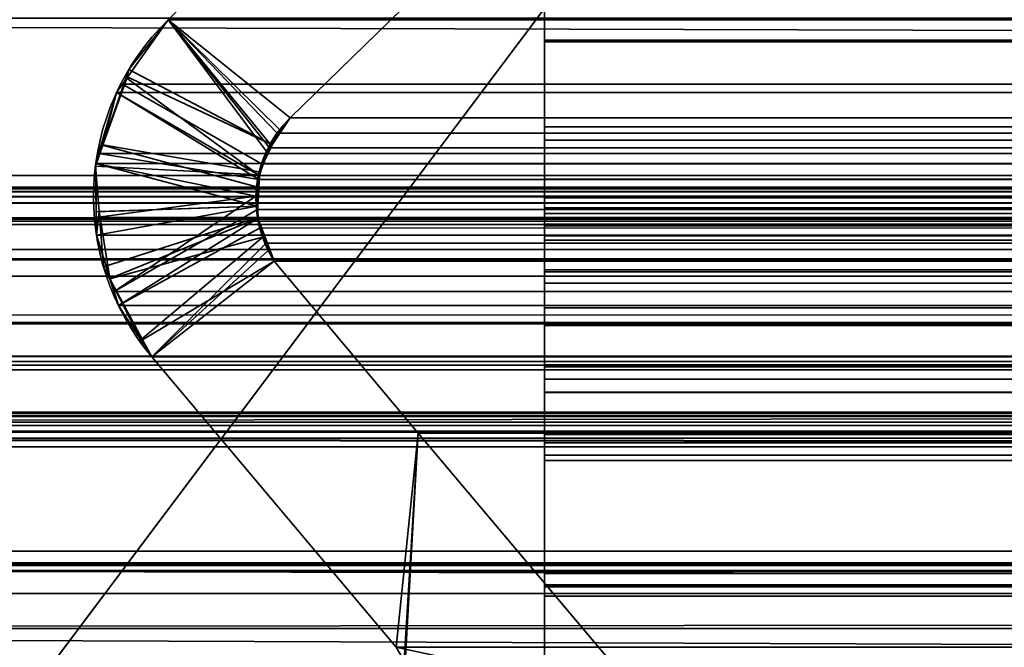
# Model space of a CAD drawing. Header units: millimetres. Extents: x -508 to 6708, y -115 to 193.
# Tile 64 of 256: x -300.01 to -296.23, y -0.77 to 1.64. Entities that reach past the tile are written whole.
import ezdxf

# ---------------------------------------------------------------- set-up
doc = ezdxf.new("R2010")
doc.units = ezdxf.units.MM
doc.layers.add('151', color=7, linetype='Continuous', true_color=0xffffff)

# ---------------------------------------------------------------- blocks, each defined once
blk = doc.blocks.new('UG_SURFACE_001')
at = {"layer": '151', "color": 252, "linetype": 'Continuous', "lineweight": 35}
for points in [[(507.5, -10, 2215.25), (507.5, 174.4, 2215.25), (-507.5, 174.4, 2215.25), (-507.5, -10, 2215.25)], [(-357.5, -10, 2065.2499), (-357.5, 174.4, 2065.2499), (357.5, 174.4, 2065.2499), (357.5, -10, 2065.2499)]]:
    blk.add_3dface(points, dxfattribs=at)
blk = doc.blocks.new('UG_SURFACE_081')
at = {"layer": '151', "color": 7, "linetype": 'Continuous', "lineweight": 35}
for points in [[(-309, -26, 2017), (309, -26, 2017), (309, 0, 2017), (-309, 0, 2017)], [(-309, 0, 2), (-309, 0, 2017), (309, 0, 2017), (309, 0, 2)], [(-309, 0, 2), (309, 0, 2), (309, -2), (-309, -2)]]:
    blk.add_3dface(points, dxfattribs=at)
blk = doc.blocks.new('UG_SURFACE_086')
at = {"layer": '151', "color": 252, "linetype": 'Continuous', "lineweight": 35}
for points in [[(-314.5, -21.92, 2021.75), (314.5, -21.92, 2021.75), (314.5, 13.42, 2021.75), (-314.5, 13.42, 2021.75)], [(-313, -21.92, 2020.2501), (-313, 13.42, 2020.2501), (313, 13.42, 2020.2501), (313, -21.92, 2020.2501)]]:
    blk.add_3dface(points, dxfattribs=at)
blk = doc.blocks.new('UG_SURFACE_088')
at = {"layer": '151', "color": 206, "linetype": 'Continuous', "lineweight": 35}
for points in [[(-298, 5.2802, -3.3703), (-298, 5.4009, -3.4916), (-298, 4.8754, -4.6284), (-298, 1.5605, -4.675)], [(-298, 3.8861, -3.6224), (-298, 4.0553, -3.5816), (-298, 5.2802, -3.3703), (-298, 1.5605, -4.675)], [(-298, 4.8754, -4.6284), (298, 4.8754, -4.6284), (298, 1.5605, -4.675), (-298, 1.5605, -4.675)], [(-298, 0.9558, -3.7049), (298, 0.9558, -3.7049), (298, 3.8861, -3.6224), (-298, 3.8861, -3.6224)], [(-298, 0.9558, -3.7049), (-298, 3.8861, -3.6224), (-298, 1.5605, -4.675)], [(-298, 2.8082, 9.3063), (298, 2.8082, 9.3063), (298, 1.554, 8.0557), (-298, 1.554, 8.0557)], [(-298, 2.8082, 9.3063), (-298, 1.554, 8.0557), (-298, 1.1767, 8.523), (-298, 2.3933, 9.7711)], [(-298, 1.1767, 8.523), (298, 1.1767, 8.523), (298, 2.3933, 9.7711), (-298, 2.3933, 9.7711)], [(-298, 1.5605, -4.675), (-298, 0.3065, -4.6752), (-298, 0.8739, -3.7011), (-298, 0.9558, -3.7049)], [(-298, 1.5605, -4.675), (298, 1.5605, -4.675), (298, 0.3065, -4.6752), (-298, 0.3065, -4.6752)], [(-298, 1.554, 8.0557), (298, 1.554, 8.0557), (298, 1.2282, 7.8371), (-298, 1.2282, 7.8371)], [(-298, 1.554, 8.0557), (-298, 1.2282, 7.8371), (-298, 1.0275, 8.4231), (-298, 1.1767, 8.523)], [(-298, 1.2282, 7.8371), (298, 1.2282, 7.8371), (298, 0.8476, 7.7688), (-298, 0.8476, 7.7688)], [(-298, 1.2282, 7.8371), (-298, 0.8476, 7.7688), (-298, 0.8546, 8.3919), (-298, 1.0275, 8.4231)], [(-298, 1.0275, 8.4231), (298, 1.0275, 8.4231), (298, 1.1767, 8.523), (-298, 1.1767, 8.523)], [(-298, 0.8546, 8.3919), (298, 0.8546, 8.3919), (298, 1.0275, 8.4231), (-298, 1.0275, 8.4231)], [(-298, 0.8739, -3.7011), (298, 0.8739, -3.7011), (298, 0.9558, -3.7049), (-298, 0.9558, -3.7049)], [(-298, 0.9176, -0.8292), (298, 0.9176, -0.8292), (298, 0.9116, -0.8734), (-298, 0.9116, -0.8734)], [(-298, 0.8955, -0.6605), (298, 0.8955, -0.6605), (298, 0.9176, -0.8292), (-298, 0.9176, -0.8292)], [(-298, 0.0475, -1.0515), (-298, 0.0485, -0.9763), (-298, 0.9176, -0.8292), (-298, 0.9116, -0.8734)], [(-298, 0.8955, -0.6605), (-298, 0.9176, -0.8292), (-298, 0.0485, -0.9763)], [(-298, 0.9116, -0.8734), (298, 0.9116, -0.8734), (298, 0.2096, -2.7899), (-298, 0.2096, -2.7899)], [(-298, 0.9116, -0.8734), (-298, 0.2096, -2.7899), (-298, -0.4863, -2.5084), (-298, 0.0475, -1.0515)], [(-298, 0.8102, -0.5192), (298, 0.8102, -0.5192), (298, 0.8955, -0.6605), (-298, 0.8955, -0.6605)], [(-298, 0.0485, -0.9763), (-298, 0.0154, -0.8853), (-298, 0.8102, -0.5192), (-298, 0.8955, -0.6605)], [(-298, 0.793, -3.6883), (298, 0.793, -3.6883), (298, 0.8739, -3.7011), (-298, 0.8739, -3.7011)], [(-298, 0.3065, -4.6752), (-298, 0.793, -3.6883), (-298, 0.8739, -3.7011)], [(-298, 0.6789, 8.4339), (-298, 0.8546, 8.3919), (-298, 0.8476, 7.7688), (-298, 0.465, 7.8602)], [(-298, 0.6789, 8.4339), (298, 0.6789, 8.4339), (298, 0.8546, 8.3919), (-298, 0.8546, 8.3919)], [(-298, 0.8476, 7.7688), (298, 0.8476, 7.7688), (298, 0.465, 7.8602), (-298, 0.465, 7.8602)], [(-298, 0.6719, -0.4214), (298, 0.6719, -0.4214), (298, 0.8102, -0.5192), (-298, 0.8102, -0.5192)], [(-298, 0.6719, -0.4214), (-298, 0.8102, -0.5192), (-298, 0.0154, -0.8853)], [(-298, 0.5332, -3.5797), (298, 0.5332, -3.5797), (298, 0.793, -3.6883), (-298, 0.793, -3.6883)], [(-298, 0.3065, -4.6752), (-298, 0.5332, -3.5797), (-298, 0.793, -3.6883)], [(-298, 0.6277, 8.4628), (-298, 0.6789, 8.4339), (-298, 0.465, 7.8602), (-298, 0.2595, 7.9927)], [(-298, 0.6277, 8.4628), (298, 0.6277, 8.4628), (298, 0.6789, 8.4339), (-298, 0.6789, 8.4339)], [(-298, -0.538, 0.7828), (298, -0.538, 0.7828), (298, 0.6719, -0.4214), (-298, 0.6719, -0.4214)], [(-298, 0.6719, -0.4214), (-298, 0.0154, -0.8853), (-298, -0.0523, -0.8143)], [(-298, -0.0523, -0.8143), (-298, -1.2819, 0.4481), (-298, -0.538, 0.7828), (-298, 0.6719, -0.4214)], [(-298, -0.0325, 9.015), (-298, 0.6277, 8.4628), (-298, 0.2595, 7.9927), (-298, -0.8551, 8.9311)], [(-298, -0.0325, 9.015), (298, -0.0325, 9.015), (298, 0.6277, 8.4628), (-298, 0.6277, 8.4628)], [(-298, 0.3152, -3.3599), (298, 0.3152, -3.3599), (298, 0.5332, -3.5797), (-298, 0.5332, -3.5797)], [(-298, 0.3152, -3.3599), (-298, 0.5332, -3.5797), (-298, 0.3065, -4.6752), (-298, -0.5356, -3.6926)], [(-298, 0.465, 7.8602), (298, 0.465, 7.8602), (298, 0.2595, 7.9927), (-298, 0.2595, 7.9927)], [(-298, 0.209, -3.1029), (298, 0.209, -3.1029), (298, 0.3152, -3.3599), (-298, 0.3152, -3.3599)], [(-298, 0.209, -3.1029), (-298, 0.3152, -3.3599), (-298, -0.5356, -3.6926), (-298, -0.533, -3.6874)], [(-298, -2.3685, -3.7858), (-298, -0.5356, -3.6926), (-298, 0.3065, -4.6752), (-298, -2.7028, -4.7598)], [(-298, 0.3065, -4.6752), (298, 0.3065, -4.6752), (298, -2.7028, -4.7598), (-298, -2.7028, -4.7598)], [(-298, 0.2595, 7.9927), (298, 0.2595, 7.9927), (298, -0.8551, 8.9311), (-298, -0.8551, 8.9311)], [(-298, 0.2096, -2.7899), (298, 0.2096, -2.7899), (298, 0.209, -3.1029), (-298, 0.209, -3.1029)], [(-298, 0.2096, -2.7899), (-298, 0.209, -3.1029), (-298, -0.5736, -3.1647), (-298, -0.4863, -2.5084)], [(-298, 0.209, -3.1029), (-298, -0.533, -3.6874), (-298, -0.53, -3.6681)], [(-298, -0.53, -3.6681), (-298, -0.5736, -3.1647), (-298, 0.209, -3.1029)], [(-298, 0.0485, -0.9763), (298, 0.0485, -0.9763), (298, 0.0154, -0.8853), (-298, 0.0154, -0.8853)], [(-298, 0.0475, -1.0515), (298, 0.0475, -1.0515), (298, 0.0485, -0.9763), (-298, 0.0485, -0.9763)], [(-298, -0.4863, -2.5084), (298, -0.4863, -2.5084), (298, 0.0475, -1.0515), (-298, 0.0475, -1.0515)], [(-298, 0.0154, -0.8853), (298, 0.0154, -0.8853), (298, -0.0523, -0.8143), (-298, -0.0523, -0.8143)], [(-298, -0.8551, 8.9311), (-298, -1.0605, 9.8808), (-298, -0.0325, 9.015)], [(-298, -1.0605, 9.8808), (298, -1.0605, 9.8808), (298, -0.0325, 9.015), (-298, -0.0325, 9.015)], [(-298, -0.0523, -0.8143), (298, -0.0523, -0.8143), (298, -1.2819, 0.4481), (-298, -1.2819, 0.4481)], [(-298, -0.5736, -3.1647), (298, -0.5736, -3.1647), (298, -0.4863, -2.5084), (-298, -0.4863, -2.5084)], [(-298, -0.53, -3.6681), (298, -0.53, -3.6681), (298, -0.5736, -3.1647), (-298, -0.5736, -3.1647)], [(-298, -0.533, -3.6874), (298, -0.533, -3.6874), (298, -0.53, -3.6681), (-298, -0.53, -3.6681)], [(-298, -0.5356, -3.6926), (298, -0.5356, -3.6926), (298, -0.533, -3.6874), (-298, -0.533, -3.6874)], [(-298, -2.3685, -3.7858), (298, -2.3685, -3.7858), (298, -0.5356, -3.6926), (-298, -0.5356, -3.6926)], [(-298, -1.7047, 3.1725), (298, -1.7047, 3.1725), (298, -0.538, 0.7828), (-298, -0.538, 0.7828)], [(-298, -1.2819, 0.4481), (-298, -2.4623, 2.9559), (-298, -1.7047, 3.1725), (-298, -0.538, 0.7828)]]:
    blk.add_3dface(points, dxfattribs=at)
blk = doc.blocks.new('UG_SURFACE_089')
at = {"layer": '151', "color": 252, "linetype": 'Continuous', "lineweight": 35}
for points in [[(-297, 3.0145, -6.75), (-312, 3.0145, -6.75), (-312, -16.9528, -6.75), (312, -16.9528, -6.75)], [(-312, -16.9528, -7.75), (-312, 3.0145, -7.75), (-297, 3.0145, -7.75)], [(-297, 3.0145, -7.75), (297, 3.0145, -7.75), (-312, -16.9528, -7.75)], [(297, 3.0145, -7.75), (312, 3.0145, -7.75), (312, -16.9528, -7.75), (-312, -16.9528, -7.75)], [(297, 3.0145, -6.75), (-297, 3.0145, -6.75), (312, -16.9528, -6.75)]]:
    blk.add_3dface(points, dxfattribs=at)
blk = doc.blocks.new('UG_SURFACE_092')
at = {"layer": '151', "color": 7, "linetype": 'Continuous', "lineweight": 35}
for points in [[(-297.7289, 2.4787, -7.75), (-298.977, 1.2621, -7.75), (-299.4443, 1.6395, -7.75), (-298.1937, 2.8936, -7.75)], [(-298.977, 1.2621, 2006.227), (-297.7289, 2.4787, 2004.9789), (-298.1937, 2.8936, 2005.4436), (-299.4443, 1.6395, 2006.6943)], [(-298.1937, 2.8936, -7.75), (-299.4443, 1.6395, -7.75), (-299.4443, 1.6395, 2006.6943), (-298.1937, 2.8936, 2005.4436)], [(-297.7289, 2.4787, 2004.9789), (-298.977, 1.2621, 2006.227), (-298.977, 1.2621, -7.75), (-297.7289, 2.4787, -7.75)], [(-299.0937, 1.0413, 2006.3436), (-299.0678, 1.1339, 2006.3179), (-299.4443, 1.6395, 2006.6943), (-299.604, 1.4145, 2006.8541)], [(-299.5957, 1.4487, -7.75), (-299.604, 1.4145, 2006.8541), (-299.4443, 1.6395, 2006.6943)], [(-299.5957, 1.4487, -7.75), (-299.4443, 1.6395, -7.75), (-299.017, 1.2174, -7.75), (-299.045, 1.1594, -7.75)], [(-299.4443, 1.6395, 2006.6943), (-299.4443, 1.6395, -7.75), (-299.5957, 1.4487, -7.75)], [(-298.977, 1.2621, -7.75), (-299.017, 1.2174, -7.75), (-299.4443, 1.6395, -7.75)], [(-299.4443, 1.6395, 2006.6943), (-299.0678, 1.1339, 2006.3179), (-299.05, 1.1591, 2006.3)], [(-299.05, 1.1591, 2006.3), (-298.977, 1.2621, 2006.227), (-299.4443, 1.6395, 2006.6943)], [(-299.045, 1.1594, -7.75), (-299.605, 1.4216, -7.75), (-299.5957, 1.4487, -7.75)], [(-299.5957, 1.4487, -7.75), (-299.605, 1.4216, -7.75), (-299.604, 1.4145, 2006.8541)], [(-299.045, 1.1594, -7.75), (-299.0956, 1.0549, -7.75), (-299.6957, 1.1591, -7.75), (-299.605, 1.4216, -7.75)], [(-299.604, 1.4145, 2006.8541), (-299.605, 1.4216, -7.75), (-299.6957, 1.1591, -7.75)], [(-299.6957, 1.1591, -7.75), (-299.643, 1.3595, 2006.8929), (-299.604, 1.4145, 2006.8541)], [(-299.604, 1.4145, 2006.8541), (-299.643, 1.3595, 2006.8929), (-299.0937, 1.0413, 2006.3436)], [(-299.643, 1.3595, 2006.8929), (-299.7016, 1.1593, 2006.9516), (-299.1056, 0.9984, 2006.3555), (-299.0937, 1.0413, 2006.3436)], [(-299.6957, 1.1591, -7.75), (-299.7016, 1.1593, 2006.9516), (-299.643, 1.3595, 2006.8929)], [(-298.977, 1.2621, 2006.227), (-299.05, 1.1591, 2006.3), (-299.045, 1.1594, -7.75)], [(-299.045, 1.1594, -7.75), (-299.017, 1.2174, -7.75), (-298.977, 1.2621, 2006.227)], [(-299.017, 1.2174, -7.75), (-298.977, 1.2621, -7.75), (-298.977, 1.2621, 2006.227)], [(-299.7241, 1.0769, -7.75), (-299.7228, 1.0869, 2006.9728), (-299.7016, 1.1593, 2006.9516)], [(-299.7016, 1.1593, 2006.9516), (-299.6957, 1.1591, -7.75), (-299.7241, 1.0769, -7.75)], [(-299.7241, 1.0769, -7.75), (-299.6957, 1.1591, -7.75), (-299.0956, 1.0549, -7.75), (-299.096, 1.0437, -7.75)], [(-299.1033, 0.9241, 2006.3534), (-299.1056, 0.9984, 2006.3555), (-299.7016, 1.1593, 2006.9516), (-299.7228, 1.0869, 2006.9728)], [(-299.096, 1.0437, -7.75), (-299.0956, 1.0549, -7.75), (-299.05, 1.1591, 2006.3)], [(-299.05, 1.1591, 2006.3), (-299.0678, 1.1339, 2006.3179), (-299.096, 1.0437, -7.75)], [(-299.0956, 1.0549, -7.75), (-299.045, 1.1594, -7.75), (-299.05, 1.1591, 2006.3)], [(-299.0678, 1.1339, 2006.3179), (-299.0937, 1.0413, 2006.3436), (-299.096, 1.0437, -7.75)], [(-299.7211, 0.902, 2006.9711), (-299.7228, 1.0869, 2006.9728), (-299.7241, 1.0769, -7.75)], [(-299.7103, 0.9034, -7.75), (-299.7241, 1.0769, -7.75), (-299.096, 1.0437, -7.75), (-299.1007, 0.9236, -7.75)], [(-299.7241, 1.0769, -7.75), (-299.7103, 0.9034, -7.75), (-299.7211, 0.902, 2006.9711)], [(-299.7228, 1.0869, 2006.9728), (-299.7211, 0.902, 2006.9711), (-299.1033, 0.9241, 2006.3534)], [(-299.0937, 1.0413, 2006.3436), (-299.1056, 0.9984, 2006.3555), (-299.1007, 0.9236, -7.75)], [(-299.1007, 0.9236, -7.75), (-299.096, 1.0437, -7.75), (-299.0937, 1.0413, 2006.3436)], [(-299.1056, 0.9984, 2006.3555), (-299.1033, 0.9241, 2006.3534), (-299.1007, 0.9236, -7.75)], [(-299.1033, 0.9241, 2006.3534), (-299.7211, 0.902, 2006.9711), (-299.7203, 0.8123, 2006.9704)], [(-299.7203, 0.8123, 2006.9704), (-299.6682, 0.6459, 2006.9182), (-299.1019, 0.8769, 2006.3519), (-299.1033, 0.9241, 2006.3534)], [(-299.1007, 0.9236, -7.75), (-299.1024, 0.8796, -7.75), (-299.6934, 0.6913, -7.75), (-299.7103, 0.9034, -7.75)], [(-299.1007, 0.9236, -7.75), (-299.1033, 0.9241, 2006.3534), (-299.1019, 0.8769, 2006.3519)], [(-299.1019, 0.8769, 2006.3519), (-299.1024, 0.8796, -7.75), (-299.1007, 0.9236, -7.75)], [(-299.7203, 0.8123, 2006.9704), (-299.7211, 0.902, 2006.9711), (-299.7103, 0.9034, -7.75)], [(-299.6682, 0.6459, 2006.9182), (-299.7203, 0.8123, 2006.9704), (-299.7103, 0.9034, -7.75)], [(-299.7103, 0.9034, -7.75), (-299.6934, 0.6913, -7.75), (-299.6682, 0.6459, 2006.9182)], [(-299.6685, 0.645, -7.75), (-299.6934, 0.6913, -7.75), (-299.1024, 0.8796, -7.75), (-299.0742, 0.8076, -7.75)], [(-299.1019, 0.8769, 2006.3519), (-299.6682, 0.6459, 2006.9182), (-299.6357, 0.542, 2006.8858)], [(-299.6357, 0.542, 2006.8858), (-299.55, 0.4105, 2006.7999), (-299.0786, 0.807, 2006.3286), (-299.1019, 0.8769, 2006.3519)], [(-299.1024, 0.8796, -7.75), (-299.1019, 0.8769, 2006.3519), (-299.0786, 0.807, 2006.3286)], [(-299.0786, 0.807, 2006.3286), (-299.0742, 0.8076, -7.75), (-299.1024, 0.8796, -7.75)], [(-299.0742, 0.8076, -7.75), (-299.0372, 0.7131, -7.75), (-299.5428, 0.4111, -7.75), (-299.6685, 0.645, -7.75)], [(-299.55, 0.4105, 2006.7999), (-299.5073, 0.345, 2006.7573), (-299.061, 0.754, 2006.3109), (-299.0786, 0.807, 2006.3286)], [(-299.0742, 0.8076, -7.75), (-299.0786, 0.807, 2006.3286), (-299.061, 0.754, 2006.3109)], [(-299.0742, 0.8076, -7.75), (-299.061, 0.754, 2006.3109), (-299.0372, 0.7131, 2006.2871)], [(-299.0372, 0.7131, 2006.2871), (-299.0372, 0.7131, -7.75), (-299.0742, 0.8076, -7.75)], [(-299.0372, 0.7131, 2006.2871), (-299.061, 0.754, 2006.3109), (-299.5073, 0.345, 2006.7573)], [(-299.6934, 0.6913, -7.75), (-299.6685, 0.645, -7.75), (-299.6682, 0.6459, 2006.9182)], [(-299.5073, 0.345, -7.75), (-299.5428, 0.4111, -7.75), (-299.0372, 0.7131, -7.75)], [(-299.0372, 0.7131, -7.75), (-298.485, 0.0529, -7.75), (-298.5689, -0.7697, -7.75), (-299.5073, 0.345, -7.75)], [(-298.485, 0.0529, 2005.7349), (-299.0372, 0.7131, 2006.2871), (-299.5073, 0.345, 2006.7573), (-298.5689, -0.7697, 2005.8188)], [(-299.0372, 0.7131, 2006.2871), (-298.485, 0.0529, 2005.7349), (-298.485, 0.0529, -7.75), (-299.0372, 0.7131, -7.75)], [(-299.6357, 0.542, 2006.8858), (-299.6682, 0.6459, 2006.9182), (-299.6685, 0.645, -7.75)], [(-299.6685, 0.645, -7.75), (-299.5428, 0.4111, -7.75), (-299.55, 0.4105, 2006.7999)], [(-299.55, 0.4105, 2006.7999), (-299.6357, 0.542, 2006.8858), (-299.6685, 0.645, -7.75)], [(-299.5073, 0.345, 2006.7573), (-299.55, 0.4105, 2006.7999), (-299.5428, 0.4111, -7.75)], [(-299.5428, 0.4111, -7.75), (-299.5073, 0.345, -7.75), (-299.5073, 0.345, 2006.7573)], [(-299.5073, 0.345, -7.75), (-298.5689, -0.7697, -7.75), (-298.5689, -0.7697, 2005.8188), (-299.5073, 0.345, 2006.7573)], [(-298.485, 0.0529, -7.75), (-297.6192, -0.975, -7.75), (-298.5689, -0.7697, -7.75)], [(-298.485, 0.0529, 2005.7349), (-298.5689, -0.7697, 2005.8188), (-298.5385, -0.8215, 2005.7886)], [(-298.5385, -0.8215, 2005.7886), (-298.5323, -0.8321, 2005.7824), (-297.6192, -0.975, 2004.8692), (-298.485, 0.0529, 2005.7349)], [(-298.485, 0.0529, 2005.7349), (-297.6192, -0.975, 2004.8692), (-297.6192, -0.975, -7.75), (-298.485, 0.0529, -7.75)]]:
    blk.add_3dface(points, dxfattribs=at)
blk = doc.blocks.new('UG_SURFACE_093')
at = {"layer": '151', "color": 7, "linetype": 'Continuous', "lineweight": 35}
for points in [[(-311.2049, 1.0412, 2018.4548), (-311.1224, 3.9715, 2018.3723), (311.1224, 3.9715, 2018.3723), (311.2049, 1.0412, 2018.4548)], [(-299.4443, 1.6395, 2006.6943), (-298.1937, 2.8936, 2005.4436), (-297.7289, 2.4787, 2004.9789), (-298.977, 1.2621, 2006.227)], [(-298.1937, 2.8936, 2005.4436), (-299.4443, 1.6395, 2006.6943), (299.4443, 1.6395, 2006.6943), (298.1937, 2.8936, 2005.4436)], [(297.7289, 2.4787, 2004.9789), (298.977, 1.2621, 2006.227), (-298.977, 1.2621, 2006.227), (-297.7289, 2.4787, 2004.9789)], [(312.1642, -0.2241, 2019.4142), (-312.175, 1.6459, 2019.4249), (-312.1673, -0.6973, 2019.4173)], [(312.1642, -0.2241, 2019.4142), (312.175, 1.6459, 2019.4249), (-312.175, 1.6459, 2019.4249)], [(-299.0554, 1.1478, 2006.3055), (-299.0867, 1.086, 2006.3367), (-299.62, 1.3919, 2006.87), (-299.4443, 1.6395, 2006.6943)], [(299.4443, 1.6395, 2006.6943), (-299.4443, 1.6395, 2006.6943), (-299.62, 1.3919, 2006.87), (299.62, 1.3919, 2006.87)], [(-299.4443, 1.6395, 2006.6943), (-299.0267, 1.2044, 2006.2766), (-299.0554, 1.1478, 2006.3055)], [(-298.977, 1.2621, 2006.227), (-299.0267, 1.2044, 2006.2766), (-299.4443, 1.6395, 2006.6943)], [(-299.643, 1.3595, 2006.8929), (-299.62, 1.3919, 2006.87), (-299.0867, 1.086, 2006.3367), (-299.097, 1.0261, 2006.3469)], [(299.643, 1.3595, 2006.8929), (299.62, 1.3919, 2006.87), (-299.62, 1.3919, 2006.87), (-299.643, 1.3595, 2006.8929)], [(-299.097, 1.0261, 2006.3469), (-299.7115, 1.1256, 2006.9616), (-299.643, 1.3595, 2006.8929)], [(-299.7115, 1.1256, 2006.9616), (299.7115, 1.1256, 2006.9616), (299.643, 1.3595, 2006.8929)], [(-299.643, 1.3595, 2006.8929), (-299.7115, 1.1256, 2006.9616), (299.643, 1.3595, 2006.8929)], [(299.0572, 1.1489, 2006.3074), (-299.0267, 1.2044, 2006.2766), (-298.977, 1.2621, 2006.227)], [(-298.977, 1.2621, 2006.227), (298.977, 1.2621, 2006.227), (299.0572, 1.1489, 2006.3074)], [(299.0572, 1.1489, 2006.3074), (-299.0554, 1.1478, 2006.3055), (-299.0267, 1.2044, 2006.2766)], [(-299.0867, 1.086, 2006.3367), (-299.0554, 1.1478, 2006.3055), (299.0572, 1.1489, 2006.3074)], [(299.0572, 1.1489, 2006.3074), (299.0678, 1.1339, 2006.3179), (-299.0867, 1.086, 2006.3367)], [(-299.097, 1.0261, 2006.3469), (-299.1081, 0.9615, 2006.3581), (-299.7228, 1.0869, 2006.9728), (-299.7115, 1.1256, 2006.9616)], [(299.7228, 1.0869, 2006.9728), (299.7115, 1.1256, 2006.9616), (-299.7115, 1.1256, 2006.9616), (-299.7228, 1.0869, 2006.9728)], [(299.0678, 1.1339, 2006.3179), (299.098, 1.0257, 2006.3479), (-299.0867, 1.086, 2006.3367)], [(-299.7209, 0.8806, 2006.9709), (-299.7228, 1.0869, 2006.9728), (-299.1081, 0.9615, 2006.3581)], [(-299.7228, 1.0869, 2006.9728), (299.7209, 0.8806, 2006.9709), (299.7228, 1.0869, 2006.9728)], [(-299.7228, 1.0869, 2006.9728), (-299.7209, 0.8806, 2006.9709), (299.7209, 0.8806, 2006.9709)], [(299.098, 1.0257, 2006.3479), (-299.097, 1.0261, 2006.3469), (-299.0867, 1.086, 2006.3367)], [(-311.2011, 0.9593, 2018.451), (-311.2049, 1.0412, 2018.4548), (311.2049, 1.0412, 2018.4548)], [(-311.2011, 0.9593, 2018.451), (311.2049, 1.0412, 2018.4548), (311.2011, 0.9593, 2018.451)], [(-299.1081, 0.9615, 2006.3581), (-299.097, 1.0261, 2006.3469), (299.098, 1.0257, 2006.3479)], [(299.098, 1.0257, 2006.3479), (299.1056, 0.9984, 2006.3555), (-299.1081, 0.9615, 2006.3581)], [(-308.3734, 0.997, 2015.6233), (-310.2899, 0.295, 2017.5397), (310.2899, 0.295, 2017.5397), (308.3734, 0.997, 2015.6233)], [(308.2916, 0.9903, 2015.5416), (-308.2916, 0.9903, 2015.5416), (-308.3734, 0.997, 2015.6233), (308.3734, 0.997, 2015.6233)], [(308.1661, 0.9799, 2015.4161), (-308.1661, 0.9799, 2015.4161), (-308.2916, 0.9903, 2015.5416), (308.2916, 0.9903, 2015.5416)], [(299.1056, 0.9984, 2006.3555), (299.1029, 0.9098, 2006.3529), (-299.1081, 0.9615, 2006.3581)], [(311.2011, 0.9593, 2018.451), (311.1883, 0.8784, 2018.4383), (-311.1883, 0.8784, 2018.4383), (-311.2011, 0.9593, 2018.451)], [(-308.1552, 0.979, 2015.4052), (-308.1661, 0.9799, 2015.4161), (308.1661, 0.9799, 2015.4161)], [(-308.1552, 0.979, 2015.4052), (308.1661, 0.9799, 2015.4161), (308.1552, 0.979, 2015.4052)], [(308.1552, 0.979, 2015.4052), (-308.0896, 0.9354, 2015.3396), (-308.1552, 0.979, 2015.4052)], [(308.1552, 0.979, 2015.4052), (308.0896, 0.9354, 2015.3396), (-308.0896, 0.9354, 2015.3396)], [(-299.1081, 0.9615, 2006.3581), (-299.6526, 0.596, 2006.9027), (-299.7203, 0.8123, 2006.9704), (-299.7209, 0.8806, 2006.9709)], [(-299.6526, 0.596, 2006.9027), (-299.1081, 0.9615, 2006.3581), (-299.1021, 0.9106, 2006.3522)], [(299.1029, 0.9098, 2006.3529), (-299.1021, 0.9106, 2006.3522), (-299.1081, 0.9615, 2006.3581)], [(-307.9977, 0.8741, 2015.2476), (-308.0896, 0.9354, 2015.3396), (308.0896, 0.9354, 2015.3396)], [(-307.9977, 0.8741, 2015.2476), (308.0896, 0.9354, 2015.3396), (307.9977, 0.8741, 2015.2476)], [(-299.1021, 0.9106, 2006.3522), (-299.0938, 0.8397, 2006.3438), (-299.6357, 0.542, 2006.8858), (-299.6526, 0.596, 2006.9027)], [(-299.1021, 0.9106, 2006.3522), (299.1029, 0.9098, 2006.3529), (299.1019, 0.8769, 2006.3519)], [(-299.0938, 0.8397, 2006.3438), (-299.1021, 0.9106, 2006.3522), (299.1019, 0.8769, 2006.3519)], [(-311.1883, 0.8784, 2018.4383), (311.1883, 0.8784, 2018.4383), (311.1792, 0.8545, 2018.429)], [(311.1792, 0.8545, 2018.429), (-311.1801, 0.8536, 2018.43), (-311.1883, 0.8784, 2018.4383)], [(307.9977, 0.8741, 2015.2476), (-307.9921, 0.8656, 2015.2421), (-307.9977, 0.8741, 2015.2476)], [(307.9977, 0.8741, 2015.2476), (307.9921, 0.8656, 2015.2421), (-307.9921, 0.8656, 2015.2421)], [(299.7209, 0.8806, 2006.9709), (-299.7209, 0.8806, 2006.9709), (-299.7203, 0.8123, 2006.9704)], [(299.7203, 0.8123, 2006.9704), (299.7209, 0.8806, 2006.9709), (-299.7203, 0.8123, 2006.9704)], [(-299.0679, 0.7819, 2006.3179), (-299.0938, 0.8397, 2006.3438), (299.1019, 0.8769, 2006.3519)], [(299.1019, 0.8769, 2006.3519), (299.0696, 0.7798, 2006.3195), (-299.0679, 0.7819, 2006.3179)], [(-311.1357, 0.7194, 2018.3856), (-311.1801, 0.8536, 2018.43), (311.1792, 0.8545, 2018.429)], [(-311.1357, 0.7194, 2018.3856), (311.1792, 0.8545, 2018.429), (311.1052, 0.66, 2018.3551)], [(307.9214, 0.7573, 2015.1713), (-307.9214, 0.7573, 2015.1713), (-307.9921, 0.8656, 2015.2421), (307.9921, 0.8656, 2015.2421)], [(-299.5073, 0.345, 2006.7573), (-299.6357, 0.542, 2006.8858), (-299.0938, 0.8397, 2006.3438), (-299.0679, 0.7819, 2006.3179)], [(-299.7203, 0.8123, 2006.9704), (-299.6526, 0.596, 2006.9027), (299.6526, 0.596, 2006.9027), (299.7203, 0.8123, 2006.9704)], [(-307.3404, 0.0948, 2014.5905), (-307.9214, 0.7573, 2015.1713), (307.9214, 0.7573, 2015.1713)], [(-307.3404, 0.0948, 2014.5905), (307.9214, 0.7573, 2015.1713), (307.3404, 0.0948, 2014.5905)], [(-299.0679, 0.7819, 2006.3179), (-299.0372, 0.7131, 2006.2871), (-299.5073, 0.345, 2006.7573)], [(-299.0679, 0.7819, 2006.3179), (299.061, 0.754, 2006.3109), (299.0372, 0.7131, 2006.2871)], [(-299.0679, 0.7819, 2006.3179), (299.0696, 0.7798, 2006.3195), (299.061, 0.754, 2006.3109)], [(299.0372, 0.7131, 2006.2871), (-299.0372, 0.7131, 2006.2871), (-299.0679, 0.7819, 2006.3179)], [(-311.1357, 0.7194, 2018.3856), (311.1052, 0.66, 2018.3551), (311.0961, 0.6497, 2018.3461)], [(311.0961, 0.6497, 2018.3461), (-311.0915, 0.6556, 2018.3415), (-311.1357, 0.7194, 2018.3856)], [(-298.5689, -0.7697, 2005.8188), (-299.5073, 0.345, 2006.7573), (-299.0372, 0.7131, 2006.2871), (-298.485, 0.0529, 2005.7349)], [(299.0372, 0.7131, 2006.2871), (298.485, 0.0529, 2005.7349), (-298.485, 0.0529, 2005.7349), (-299.0372, 0.7131, 2006.2871)], [(-310.9856, 0.5029, 2018.2357), (-311.0915, 0.6556, 2018.3415), (311.0961, 0.6497, 2018.3461)], [(-310.9422, 0.4746, 2018.1921), (-310.9856, 0.5029, 2018.2357), (311.0961, 0.6497, 2018.3461)], [(311.0961, 0.6497, 2018.3461), (310.941, 0.4726, 2018.1911), (-310.9422, 0.4746, 2018.1921)], [(299.6526, 0.596, 2006.9027), (-299.6526, 0.596, 2006.9027), (-299.6357, 0.542, 2006.8858)], [(299.6357, 0.542, 2006.8858), (299.6526, 0.596, 2006.9027), (-299.6357, 0.542, 2006.8858)], [(-299.6357, 0.542, 2006.8858), (-299.5073, 0.345, 2006.7573), (299.5073, 0.345, 2006.7573), (299.6357, 0.542, 2006.8858)], [(-310.9422, 0.4746, 2018.1921), (310.9071, 0.4339, 2018.157), (310.7471, 0.3465, 2017.997)], [(-310.9422, 0.4746, 2018.1921), (310.941, 0.4726, 2018.1911), (310.9071, 0.4339, 2018.157)], [(310.7471, 0.3465, 2017.997), (-310.7465, 0.3476, 2017.9965), (-310.9422, 0.4746, 2018.1921)], [(-310.7465, 0.3476, 2017.9965), (310.7471, 0.3465, 2017.997), (310.7048, 0.3234, 2017.9548)], [(-310.7153, 0.3273, 2017.9653), (-310.7465, 0.3476, 2017.9965), (310.7048, 0.3234, 2017.9548)], [(-299.5073, 0.345, 2006.7573), (-298.5689, -0.7697, 2005.8188), (298.5689, -0.7697, 2005.8188), (299.5073, 0.345, 2006.7573)], [(-310.7153, 0.3273, 2017.9653), (310.7048, 0.3234, 2017.9548), (310.529, 0.3114, 2017.7789)], [(310.529, 0.3114, 2017.7789), (-310.5288, 0.3132, 2017.7789), (-310.7153, 0.3273, 2017.9653)], [(-310.5288, 0.3132, 2017.7789), (310.529, 0.3114, 2017.7789), (310.2899, 0.295, 2017.5397)], [(310.2899, 0.295, 2017.5397), (-310.2899, 0.295, 2017.5397), (-310.5288, 0.3132, 2017.7789)], [(308.5515, 0.1329, 2015.8014), (310.0084, -0.4009, 2017.2584), (-310.0084, -0.4009, 2017.2584), (-308.5515, 0.1329, 2015.8014)], [(-308.5515, 0.1329, 2015.8014), (-308.5036, 0.1273, 2015.7537), (308.5031, 0.136, 2015.753)], [(308.5031, 0.136, 2015.753), (308.5515, 0.1329, 2015.8014), (-308.5515, 0.1329, 2015.8014)], [(308.5004, 0.1362, 2015.7504), (-308.5036, 0.1273, 2015.7537), (-308.4307, 0.1188, 2015.6808)], [(308.5004, 0.1362, 2015.7504), (308.5031, 0.136, 2015.753), (-308.5036, 0.1273, 2015.7537)], [(-308.4307, 0.1188, 2015.6808), (308.4318, 0.1141, 2015.6817), (308.5004, 0.1362, 2015.7504)], [(308.3799, 0.0973, 2015.6298), (-308.4307, 0.1188, 2015.6808), (-308.417, 0.1172, 2015.667)], [(308.3799, 0.0973, 2015.6298), (308.4318, 0.1141, 2015.6817), (-308.4307, 0.1188, 2015.6808)], [(-308.417, 0.1172, 2015.667), (308.3673, 0.085, 2015.6174), (308.3799, 0.0973, 2015.6298)], [(-308.417, 0.1172, 2015.667), (-308.3681, 0.082, 2015.6181), (308.3673, 0.085, 2015.6174)], [(308.3673, 0.085, 2015.6174), (-308.3681, 0.082, 2015.6181), (-308.3325, 0.0564, 2015.5826)], [(-308.3325, 0.0564, 2015.5826), (308.3143, 0.0331, 2015.5642), (308.3673, 0.085, 2015.6174)], [(307.3404, 0.0948, 2014.5905), (307.284, 0.0598, 2014.534), (-307.284, 0.0598, 2014.534), (-307.3404, 0.0948, 2014.5905)], [(-308.3325, 0.0564, 2015.5826), (-308.3143, 0.0331, 2015.5642), (308.3143, 0.0331, 2015.5642)], [(305.5746, -0.9998, 2012.8245), (-305.5746, -0.9998, 2012.8245), (-307.284, 0.0598, 2014.534), (307.284, 0.0598, 2014.534)], [(-298.5348, -0.8278, 2005.7847), (-298.5689, -0.7697, 2005.8188), (-298.485, 0.0529, 2005.7349)], [(-298.485, 0.0529, 2005.7349), (-297.6192, -0.975, 2004.8692), (-298.5323, -0.8321, 2005.7824), (-298.5348, -0.8278, 2005.7847)], [(298.485, 0.0529, 2005.7349), (297.6192, -0.975, 2004.8692), (-297.6192, -0.975, 2004.8692), (-298.485, 0.0529, 2005.7349)], [(-308.3143, 0.0331, 2015.5642), (-307.6033, -0.5625, 2014.8532), (307.6353, -0.6249, 2014.8852)], [(307.6353, -0.6249, 2014.8852), (307.8753, -0.4691, 2015.1253), (-308.3143, 0.0331, 2015.5642)], [(307.8753, -0.4691, 2015.1253), (308.3143, 0.0331, 2015.5642), (-308.3143, 0.0331, 2015.5642)], [(-312.1673, -0.6973, 2019.4173), (312.1944, -0.6927, 2019.4445), (312.1642, -0.2241, 2019.4142)], [(-310.3616, -0.4785, 2017.6115), (310.0084, -0.4009, 2017.2584), (310.3616, -0.4785, 2017.6115)], [(-310.3616, -0.4785, 2017.6115), (-310.0084, -0.4009, 2017.2584), (310.0084, -0.4009, 2017.2584)], [(311.2493, -2.0249, 2018.4994), (-311.2823, -2.2143, 2018.5323), (-311.1925, -0.4501, 2018.4426)], [(311.1925, -0.4501, 2018.4426), (-311.1925, -0.4501, 2018.4426), (-311.1875, -0.4483, 2018.4374), (311.1875, -0.4483, 2018.4374)], [(-311.1925, -0.4501, 2018.4426), (311.1925, -0.4501, 2018.4426), (311.2493, -2.0249, 2018.4994)], [(311.1875, -0.4483, 2018.4374), (-311.1875, -0.4483, 2018.4374), (-311.1807, -0.4459, 2018.4307)], [(-311.1807, -0.4459, 2018.4307), (-311.1767, -0.4461, 2018.4267), (311.1767, -0.4461, 2018.4267), (311.1807, -0.4459, 2018.4307)], [(311.1807, -0.4459, 2018.4307), (311.1875, -0.4483, 2018.4374), (-311.1807, -0.4459, 2018.4307)], [(311.1767, -0.4461, 2018.4267), (-311.1767, -0.4461, 2018.4267), (-311.1524, -0.4478, 2018.4023), (311.1524, -0.4478, 2018.4023)], [(311.1524, -0.4478, 2018.4023), (-311.1524, -0.4478, 2018.4023), (-311.0951, -0.4516, 2018.3451), (311.0951, -0.4516, 2018.3451)], [(311.0318, -0.4559, 2018.2817), (-311.0951, -0.4516, 2018.3451), (-311.0318, -0.4559, 2018.2817)], [(311.0318, -0.4559, 2018.2817), (311.0951, -0.4516, 2018.3451), (-311.0951, -0.4516, 2018.3451)], [(-311.0318, -0.4559, 2018.2817), (-310.4793, -0.4745, 2017.7293), (310.4793, -0.4745, 2017.7293), (311.0318, -0.4559, 2018.2817)], [(310.3616, -0.4785, 2017.6115), (-310.4793, -0.4745, 2017.7293), (-310.3616, -0.4785, 2017.6115)], [(310.3616, -0.4785, 2017.6115), (310.4793, -0.4745, 2017.7293), (-310.4793, -0.4745, 2017.7293)], [(307.6353, -0.6249, 2014.8852), (-307.6033, -0.5625, 2014.8532), (-306.1868, -1.749, 2013.4368)], [(307.6353, -0.6249, 2014.8852), (-306.1868, -1.749, 2013.4368), (-305.8874, -1.8177, 2013.1373)], [(-305.8874, -1.8177, 2013.1373), (305.8582, -1.7786, 2013.1083), (307.6353, -0.6249, 2014.8852)], [(312.3484, -3.085, 2019.5985), (312.1944, -0.6927, 2019.4445), (-312.1673, -0.6973, 2019.4173)], [(312.3484, -3.085, 2019.5985), (-312.1673, -0.6973, 2019.4173), (-312.1649, -1.4257, 2019.4149)]]:
    blk.add_3dface(points, dxfattribs=at)

msp = doc.modelspace()

# ---------------------------------------------------------------- linework, layer by layer
at = {"layer": '151', "color": 253, "linetype": 'Continuous', "lineweight": -3}
for p, q in [((-298, 1.5605, -4.675), (-298, 4.8754, -4.6284)), ((-298, 0.9558, -3.7049), (-298, 3.8861, -3.6224)), ((-298, 2.8082, 9.3063), (-298, 1.554, 8.0557)), ((-297.7289, 2.4787, 2004.9789), (-298.977, 1.2621, 2006.227)), ((-297.7289, 2.4787, -7.75), (-298.977, 1.2621, -7.75)), ((-297.7289, 2.4787, 2004.9789), (-298.977, 1.2621, 2006.227)), ((-298, 2.3933, 9.7711), (-298, 1.1767, 8.523)), ((-299.4443, 1.6395, 2006.6943), (299.4443, 1.6395, 2006.6943)), ((-299.4443, 1.6395, -7.75), (-299.4443, 1.6395, 2006.6943)), ((298, 1.5605, -4.675), (-298, 1.5605, -4.675)), ((298, 1.554, 8.0557), (-298, 1.554, 8.0557)), ((298.977, 1.2621, 2006.227), (-298.977, 1.2621, 2006.227)), ((-298.977, 1.2621, 2006.227), (-298.977, 1.2621, -7.75)), ((298, 1.1767, 8.523), (-298, 1.1767, 8.523)), ((-311.2049, 1.0412, 2018.4549), (311.2049, 1.0412, 2018.4549)), ((-308.3734, 0.997, 2015.6234), (308.3734, 0.997, 2015.6234)), ((298, 0.9558, -3.7049), (-298, 0.9558, -3.7049)), ((-298, 0.9116, -0.8734), (-298, 0.2096, -2.7899)), ((298, 0.9116, -0.8734), (-298, 0.9116, -0.8734)), ((-311.1883, 0.8784, 2018.4383), (311.1883, 0.8784, 2018.4383)), ((-307.9214, 0.7573, 2015.1714), (307.9214, 0.7573, 2015.1714)), ((298, 0.793, -3.6883), (-298, 0.793, -3.6883)), ((-299.0372, 0.7131, 2006.2872), (-298.485, 0.0529, 2005.735)), ((-299.0372, 0.7131, 2006.2872), (-299.0372, 0.7131, -7.75)), ((-299.0372, 0.7131, -7.75), (-298.485, 0.0529, -7.75)), ((-299.0372, 0.7131, 2006.2872), (-298.485, 0.0529, 2005.735)), ((299.0372, 0.7131, 2006.2872), (-299.0372, 0.7131, 2006.2872)), ((298, 0.6719, -0.4214), (-298, 0.6719, -0.4214)), ((298, 0.6277, 8.4628), (-298, 0.6277, 8.4628)), ((-298, 0.6277, 8.4628), (-298, -0.0325, 9.015)), ((-299.5073, 0.345, -7.75), (-299.5073, 0.345, 2006.7573)), ((-298.5689, -0.7697, 2005.8189), (-299.5073, 0.345, 2006.7573)), ((-299.5073, 0.345, -7.75), (-298.5689, -0.7697, -7.75)), ((-299.5073, 0.345, 2006.7573), (299.5073, 0.345, 2006.7573)), ((-298.5689, -0.7697, 2005.8189), (-299.5073, 0.345, 2006.7573)), ((-310.2899, 0.295, 2017.5399), (310.2899, 0.295, 2017.5399)), ((298, 0.2595, 7.9927), (-298, 0.2595, 7.9927)), ((-298, 0.2595, 7.9927), (-298, -0.8551, 8.9311)), ((298, 0.2096, -2.7899), (-298, 0.2096, -2.7899)), ((308.5515, 0.1329, 2015.8015), (-308.5515, 0.1329, 2015.8015)), ((-298.485, 0.0529, 2005.735), (-298.485, 0.0529, -7.75)), ((-298.485, 0.0529, 2005.735), (-297.6192, -0.975, 2004.8692)), ((298.485, 0.0529, 2005.735), (-298.485, 0.0529, 2005.735)), ((-298.485, 0.0529, -7.75), (-297.6192, -0.975, -7.75)), ((-298.485, 0.0529, 2005.735), (-297.6192, -0.975, 2004.8692)), ((298, 0.0475, -1.0515), (-298, 0.0475, -1.0515)), ((-298, 0.0475, -1.0515), (-298, -0.4863, -2.5084)), ((308.3143, 0.0331, 2015.5643), (-308.3143, 0.0331, 2015.5643)), ((-309, 0, 2), (309, 0, 2)), ((-309, 0, 2017), (309, 0, 2017)), ((-298, -0.0325, 9.015), (-298, -1.0605, 9.8808)), ((298, -0.0325, 9.015), (-298, -0.0325, 9.015)), ((298, -0.0523, -0.8143), (-298, -0.0523, -0.8143)), ((310.0084, -0.4009, 2017.2584), (-310.0084, -0.4009, 2017.2584)), ((311.1926, -0.4501, 2018.4426), (-311.1926, -0.4501, 2018.4426)), ((298, -0.4863, -2.5084), (-298, -0.4863, -2.5084)), ((298, -0.5356, -3.6926), (-298, -0.5356, -3.6926))]:
    msp.add_line(p, q, dxfattribs=at)
for points in [[(-299.4443, 1.6395, 2006.6943), (-299.8015, 1.2915, 2007.0515), (-299.8291, 0.7265, 2007.0791), (-299.5073, 0.345, 2006.7573)], [(-299.5073, 0.345, -7.75), (-299.8291, 0.7265, -7.75), (-299.8015, 1.2915, -7.75), (-299.4443, 1.6395, -7.75)], [(-299.4443, 1.6395, 2006.6943), (-299.8015, 1.2915, 2007.0515), (-299.8291, 0.7265, 2007.0791), (-299.5073, 0.345, 2006.7573)], [(-298, -4.142, -5.2183), (-298, -2.7534, -4.4096), (-298, -0.4157, -4.7322), (-298, 1.5605, -4.675)], [(-298, 1.554, 8.0557), (-298, 1.2061, 7.6985), (-298, 0.6411, 7.6709), (-298, 0.2595, 7.9927)], [(-298.977, 1.2621, 2006.227), (-299.1257, 1.117, 2006.3757), (-299.1512, 0.8869, 2006.4012), (-299.0372, 0.7131, 2006.2872)], [(-299.0372, 0.7131, 2006.2872), (-299.1512, 0.8869, 2006.4012), (-299.1257, 1.117, 2006.3757), (-298.977, 1.2621, 2006.227)], [(-299.0372, 0.7131, -7.75), (-299.1512, 0.8869, -7.75), (-299.1257, 1.117, -7.75), (-298.977, 1.2621, -7.75)], [(-298, 1.1767, 8.523), (-298, 1.0316, 8.3743), (-298, 0.8015, 8.3488), (-298, 0.6277, 8.4628)], [(-298, 0.793, -3.6883), (-298, 0.8464, -3.6999), (-298, 0.9009, -3.7052), (-298, 0.9558, -3.7049)], [(-298, 0.6719, -0.4214), (-298, 0.8478, -0.4975), (-298, 0.9477, -0.6851), (-298, 0.9116, -0.8734)], [(-298, 0.2096, -2.7899), (-298, 0.1225, -3.1991), (-298, 0.3838, -3.6012), (-298, 0.793, -3.6883)], [(-298, -1.8212, 5.8876), (-298, -2.2212, 3.4855), (-298, -1.2626, 1.0586), (-298, 0.6719, -0.4214)], [(-298, -0.0523, -0.8143), (-298, 0.0245, -0.867), (-298, 0.0634, -0.9598), (-298, 0.0475, -1.0515)], [(-298, -2.5436, 5.7856), (-298, -2.9946, 3.2947), (-298, -2.0367, 0.7574), (-298, -0.0523, -0.8143)], [(-298, -0.4863, -2.5084), (-298, -0.676, -3.0426), (-298, -0.4962, -3.6383), (-298, -0.5356, -3.6926)], [(-298, -0.5356, -3.6926), (-298, -1.346, -3.5783), (-298, -3.2523, -3.8398), (-298, -4.6174, -4.3398)]]:
    msp.add_open_spline(points, degree=3, dxfattribs=at)

# ---------------------------------------------------------------- block references
for name in ['UG_SURFACE_001', 'UG_SURFACE_089', 'UG_SURFACE_086', 'UG_SURFACE_092', 'UG_SURFACE_093', 'UG_SURFACE_088', 'UG_SURFACE_081']:
    msp.add_blockref(name, (0, 0), dxfattribs=at)

doc.saveas('drawing.dxf')
